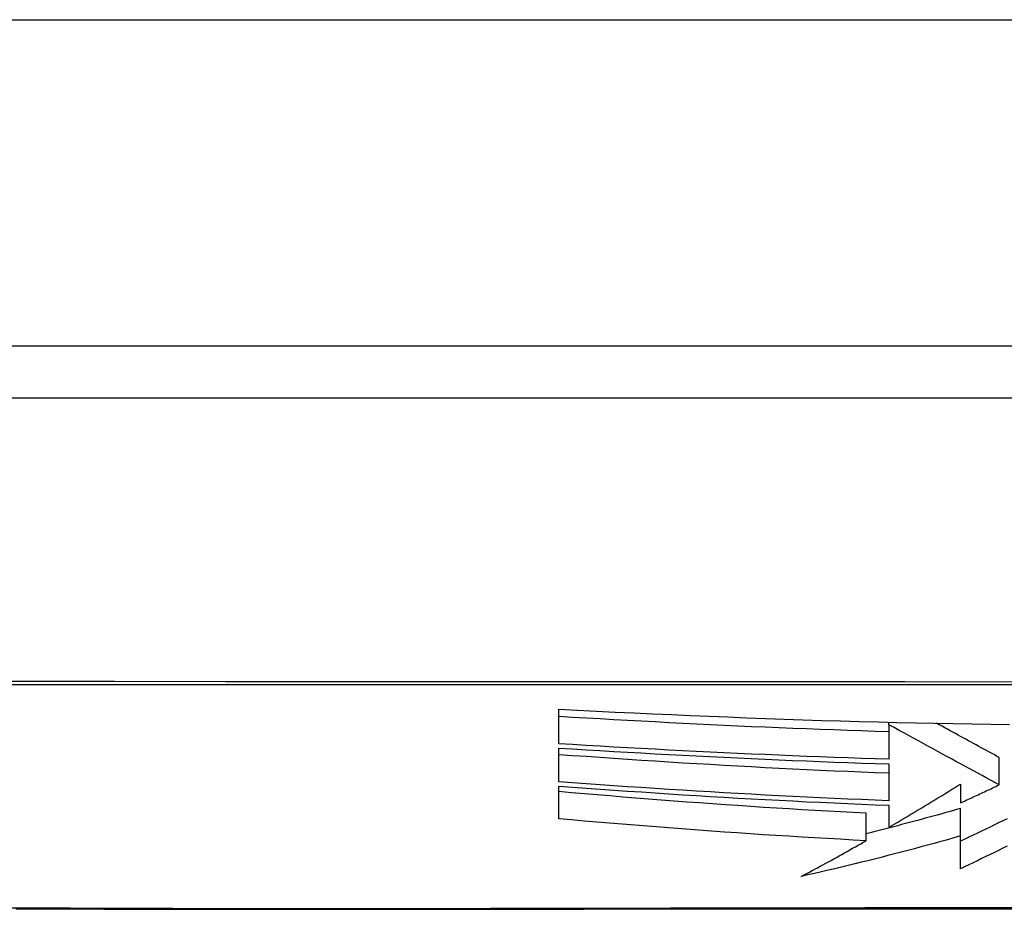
# Model space of a CAD drawing. Header units: inches. Extents: x 15 to 513, y 46 to 241.
# Tile 20 of 256: x 67.474 to 67.773, y 45.657 to 45.927. Entities that reach past the tile are written whole.
import ezdxf

# ---------------------------------------------------------------- set-up
doc = ezdxf.new("R2010")
doc.units = ezdxf.units.IN
doc.header["$MEASUREMENT"] = 0
doc.layers.add('Visible Edges(ANSI)', color=7, linetype='Continuous', lineweight=25)
doc.layers.add('Visible Tangent Edges(ANSI)', color=7, linetype='Continuous', lineweight=25)

msp = doc.modelspace()

# ---------------------------------------------------------------- linework, layer by layer
at = {"layer": 'Visible Edges(ANSI)'}
for p, q in [((69.13813, 45.82781), (15.53313, 45.82781)), ((67.38444, 45.81206), (68.24182, 45.81206)), ((67.63797, 45.70715), (67.63797, 45.71765)), ((67.73813, 45.71292), (67.73813, 45.7137)), ((67.73813, 45.71292), (67.73813, 45.71292)), ((67.73813, 45.71292), (67.73813, 45.70248)), ((67.63797, 45.69559), (67.63797, 45.70585)), ((67.73813, 45.70106), (67.73813, 45.6899)), ((67.77154, 45.69469), (67.77154, 45.70303)), ((67.75982, 45.69494), (67.75982, 45.6892)), ((67.63797, 45.68439), (67.63797, 45.69432)), ((67.73119, 45.67777), (67.73119, 45.68609)), ((67.73813, 45.68851), (67.73813, 45.68181)), ((67.75983, 45.67919), (67.75983, 45.68752)), ((67.75982, 45.66925), (67.75983, 45.67919))]:
    msp.add_line(p, q, dxfattribs=at)
at = {"layer": 'Visible Edges(ANSI)', "flags": 128}
for points in [[(67.63797, 45.71765), (67.64366, 45.71736), (67.64936, 45.71707), (67.65505, 45.71679), (67.66075, 45.71652), (67.66644, 45.71626), (67.67214, 45.716), (67.67784, 45.71575), (67.68354, 45.71552), (67.68924, 45.71529), (67.69494, 45.71506), (67.70065, 45.71485), (67.70634, 45.71465), (67.71204, 45.71446), (67.71773, 45.71427), (67.72342, 45.7141), (67.72912, 45.71394), (67.73481, 45.71378), (67.7405, 45.71364), (67.74619, 45.7135), (67.75189, 45.71338), (67.75759, 45.71327), (67.7633, 45.71317), (67.76901, 45.71308), (67.77471, 45.713)], [(67.73813, 45.7108), (67.73396, 45.71093), (67.72979, 45.71106), (67.72562, 45.7112), (67.72145, 45.71135), (67.71728, 45.7115), (67.71312, 45.71166), (67.70895, 45.71182), (67.70478, 45.71199), (67.70061, 45.71217), (67.69644, 45.71235), (67.69226, 45.71254), (67.68809, 45.71273), (67.68391, 45.71293), (67.67973, 45.71313), (67.67556, 45.71334), (67.67138, 45.71355), (67.6672, 45.71377), (67.66302, 45.714), (67.65884, 45.71422), (67.65467, 45.71446), (67.65049, 45.71469), (67.64632, 45.71494), (67.64214, 45.71518), (67.63797, 45.71543)], [(67.77154, 45.69469), (67.77025, 45.69539), (67.76896, 45.69609), (67.76767, 45.6968), (67.76637, 45.69751), (67.76506, 45.69822), (67.76376, 45.69893), (67.76244, 45.69965), (67.76112, 45.70037), (67.75979, 45.70109), (67.75845, 45.70183), (67.7571, 45.70256), (67.75574, 45.70331), (67.75436, 45.70406), (67.75297, 45.70481), (67.75157, 45.70558), (67.75015, 45.70635), (67.74872, 45.70714), (67.74727, 45.70793), (67.7458, 45.70873), (67.74431, 45.70955), (67.7428, 45.71037), (67.74126, 45.71121), (67.73971, 45.71206), (67.73813, 45.71292)], [(67.77154, 45.70303), (67.77078, 45.70344), (67.77001, 45.70386), (67.76924, 45.70428), (67.76847, 45.7047), (67.7677, 45.70512), (67.76692, 45.70554), (67.76615, 45.70596), (67.76538, 45.70638), (67.7646, 45.70681), (67.76382, 45.70723), (67.76304, 45.70766), (67.76225, 45.70809), (67.76147, 45.70852), (67.76068, 45.70895), (67.75988, 45.70938), (67.75909, 45.70981), (67.75829, 45.71025), (67.75748, 45.71069), (67.75668, 45.71113), (67.75587, 45.71157), (67.75505, 45.71202), (67.75423, 45.71246), (67.7534, 45.71291), (67.75257, 45.71337)], [(67.73813, 45.70248), (67.73396, 45.7026), (67.72979, 45.70274), (67.72561, 45.70288), (67.72144, 45.70303), (67.71727, 45.70318), (67.71309, 45.70334), (67.70891, 45.70351), (67.70474, 45.70368), (67.70056, 45.70386), (67.69638, 45.70404), (67.6922, 45.70423), (67.68803, 45.70443), (67.68385, 45.70463), (67.67968, 45.70483), (67.6755, 45.70504), (67.67133, 45.70526), (67.66715, 45.70548), (67.66298, 45.7057), (67.65881, 45.70593), (67.65464, 45.70617), (67.65047, 45.70641), (67.6463, 45.70665), (67.64213, 45.7069), (67.63797, 45.70715)], [(67.63797, 45.70585), (67.64213, 45.70559), (67.6463, 45.70533), (67.65046, 45.70509), (67.65463, 45.70484), (67.6588, 45.7046), (67.66297, 45.70437), (67.66714, 45.70414), (67.67131, 45.70391), (67.67548, 45.70369), (67.67965, 45.70347), (67.68383, 45.70326), (67.688, 45.70306), (67.69218, 45.70286), (67.69635, 45.70267), (67.70053, 45.70248), (67.70471, 45.7023), (67.70889, 45.70212), (67.71307, 45.70195), (67.71725, 45.70179), (67.72143, 45.70163), (67.7256, 45.70148), (67.72978, 45.70133), (67.73396, 45.7012), (67.73813, 45.70106)], [(67.73813, 45.69823), (67.73396, 45.69838), (67.72979, 45.69855), (67.72562, 45.69872), (67.72146, 45.6989), (67.71729, 45.69909), (67.71312, 45.69928), (67.70896, 45.69948), (67.70479, 45.69969), (67.70062, 45.69991), (67.69645, 45.70013), (67.69228, 45.70036), (67.6881, 45.70059), (67.68392, 45.70083), (67.67975, 45.70108), (67.67557, 45.70133), (67.67139, 45.70159), (67.66721, 45.70186), (67.66303, 45.70213), (67.65885, 45.7024), (67.65467, 45.70268), (67.65049, 45.70297), (67.64632, 45.70326), (67.64214, 45.70355), (67.63797, 45.70385)], [(67.73813, 45.6899), (67.73396, 45.69006), (67.72979, 45.69023), (67.72563, 45.6904), (67.72146, 45.69058), (67.71729, 45.69077), (67.71311, 45.69097), (67.70894, 45.69117), (67.70477, 45.69138), (67.70059, 45.6916), (67.69641, 45.69183), (67.69223, 45.69206), (67.68805, 45.69229), (67.68388, 45.69254), (67.6797, 45.69279), (67.67552, 45.69304), (67.67134, 45.69331), (67.66716, 45.69357), (67.66299, 45.69385), (67.65881, 45.69412), (67.65464, 45.69441), (67.65047, 45.6947), (67.6463, 45.69499), (67.64213, 45.69529), (67.63797, 45.69559)], [(67.73813, 45.68181), (67.73904, 45.68235), (67.73994, 45.68288), (67.74085, 45.68342), (67.74175, 45.68396), (67.74266, 45.6845), (67.74357, 45.68504), (67.74447, 45.68558), (67.74538, 45.68613), (67.74629, 45.68667), (67.7472, 45.68722), (67.7481, 45.68777), (67.74901, 45.68832), (67.74992, 45.68887), (67.75082, 45.68942), (67.75173, 45.68997), (67.75263, 45.69052), (67.75353, 45.69107), (67.75444, 45.69162), (67.75534, 45.69218), (67.75624, 45.69273), (67.75713, 45.69328), (67.75803, 45.69384), (67.75892, 45.69439), (67.75982, 45.69494)], [(67.75982, 45.6892), (67.76031, 45.68943), (67.7608, 45.68966), (67.76128, 45.68988), (67.76177, 45.69011), (67.76226, 45.69034), (67.76275, 45.69056), (67.76324, 45.69079), (67.76373, 45.69102), (67.76422, 45.69125), (67.76471, 45.69148), (67.7652, 45.6917), (67.76569, 45.69193), (67.76617, 45.69216), (67.76666, 45.69239), (67.76715, 45.69262), (67.76764, 45.69285), (67.76813, 45.69308), (67.76862, 45.69331), (67.76911, 45.69354), (67.76959, 45.69377), (67.77008, 45.694), (67.77057, 45.69423), (67.77106, 45.69446), (67.77154, 45.69469)], [(67.63797, 45.69432), (67.64214, 45.69402), (67.64632, 45.69371), (67.65049, 45.69341), (67.65467, 45.69312), (67.65885, 45.69283), (67.66303, 45.69254), (67.66721, 45.69226), (67.67139, 45.69199), (67.67557, 45.69172), (67.67975, 45.69146), (67.68393, 45.69121), (67.68811, 45.69096), (67.69228, 45.69071), (67.69645, 45.69048), (67.70062, 45.69025), (67.70479, 45.69003), (67.70896, 45.68981), (67.71313, 45.6896), (67.71729, 45.6894), (67.72146, 45.68921), (67.72563, 45.68902), (67.72979, 45.68884), (67.73396, 45.68867), (67.73813, 45.68851)], [(67.73119, 45.68609), (67.7273, 45.68629), (67.7234, 45.68649), (67.71952, 45.6867), (67.71563, 45.68693), (67.71174, 45.68715), (67.70786, 45.68739), (67.70397, 45.68763), (67.70009, 45.68788), (67.69621, 45.68813), (67.69233, 45.6884), (67.68845, 45.68866), (67.68457, 45.68894), (67.68069, 45.68922), (67.67681, 45.6895), (67.67293, 45.68979), (67.66905, 45.69009), (67.66517, 45.69039), (67.66129, 45.6907), (67.6574, 45.69101), (67.65352, 45.69133), (67.64963, 45.69165), (67.64574, 45.69197), (67.64185, 45.69231), (67.63797, 45.69264)], [(67.75983, 45.68752), (67.75864, 45.68718), (67.75746, 45.68685), (67.75627, 45.68652), (67.75509, 45.68619), (67.7539, 45.68586), (67.75271, 45.68553), (67.75152, 45.6852), (67.75033, 45.68487), (67.74914, 45.68455), (67.74795, 45.68423), (67.74675, 45.6839), (67.74556, 45.68358), (67.74437, 45.68327), (67.74317, 45.68295), (67.74198, 45.68263), (67.74078, 45.68232), (67.73958, 45.68201), (67.73839, 45.68169), (67.73719, 45.68139), (67.73599, 45.68108), (67.73479, 45.68077), (67.73359, 45.68047), (67.73239, 45.68016), (67.73119, 45.67986)], [(67.73119, 45.67777), (67.72728, 45.67797), (67.72337, 45.67818), (67.71947, 45.6784), (67.71556, 45.67862), (67.71165, 45.67886), (67.70774, 45.6791), (67.70383, 45.67934), (67.69993, 45.67959), (67.69602, 45.67985), (67.69212, 45.68012), (67.68822, 45.68039), (67.68432, 45.68067), (67.68043, 45.68095), (67.67654, 45.68124), (67.67266, 45.68154), (67.66878, 45.68184), (67.6649, 45.68214), (67.66103, 45.68245), (67.65717, 45.68277), (67.65331, 45.68308), (67.64947, 45.68341), (67.64563, 45.68373), (67.64179, 45.68406), (67.63797, 45.68439)], [(67.77398, 45.68444), (67.77269, 45.68381), (67.7714, 45.68317), (67.77011, 45.68254), (67.76882, 45.68191), (67.76754, 45.68128), (67.76625, 45.68066), (67.76496, 45.68004), (67.76367, 45.67942), (67.76239, 45.6788), (67.76111, 45.67819), (67.75983, 45.67758)], [(67.75983, 45.67919), (67.75784, 45.67863), (67.75585, 45.67807), (67.75385, 45.67751), (67.75185, 45.67696), (67.74985, 45.67642), (67.74785, 45.67588), (67.74585, 45.67534), (67.74384, 45.6748), (67.74183, 45.67427), (67.73982, 45.67375), (67.73781, 45.67323), (67.7358, 45.67271), (67.73379, 45.6722), (67.73177, 45.6717), (67.72975, 45.6712), (67.72773, 45.6707), (67.72571, 45.67021), (67.72369, 45.66973), (67.72167, 45.66925), (67.71964, 45.66878), (67.71762, 45.66831), (67.71559, 45.66785), (67.71356, 45.6674), (67.71154, 45.66695)], [(67.71154, 45.66695), (67.71236, 45.66738), (67.71318, 45.66781), (67.714, 45.66825), (67.71482, 45.66869), (67.71564, 45.66912), (67.71647, 45.66957), (67.71729, 45.67001), (67.71811, 45.67045), (67.71893, 45.6709), (67.71975, 45.67135), (67.72057, 45.6718), (67.72139, 45.67225), (67.72221, 45.6727), (67.72303, 45.67316), (67.72385, 45.67361), (67.72467, 45.67407), (67.72549, 45.67453), (67.7263, 45.67499), (67.72712, 45.67545), (67.72794, 45.67591), (67.72875, 45.67638), (67.72956, 45.67684), (67.73038, 45.67731), (67.73119, 45.67777)], [(67.77397, 45.6761), (67.77269, 45.67547), (67.7714, 45.67483), (67.77011, 45.6742), (67.76882, 45.67357), (67.76753, 45.67295), (67.76624, 45.67232), (67.76495, 45.6717), (67.76367, 45.67108), (67.76238, 45.67047), (67.7611, 45.66986), (67.75982, 45.66925)], [(67.47321, 45.6571), (67.47869, 45.65708), (67.48498, 45.65707), (67.49208, 45.65705), (67.49995, 45.65703), (67.50856, 45.65702), (67.51789, 45.657), (67.52789, 45.65698), (67.53858, 45.65697), (67.54995, 45.65696), (67.56194, 45.65695), (67.57454, 45.65696), (67.58771, 45.65697), (67.60144, 45.65698), (67.61565, 45.657), (67.63035, 45.65702), (67.64554, 45.65704), (67.66117, 45.65705), (67.6772, 45.65707), (67.69355, 45.65708), (67.71018, 45.6571), (67.72701, 45.65711), (67.74399, 45.65712), (67.76113, 45.65713), (67.77845, 45.65713)]]:
    msp.add_lwpolyline(points, dxfattribs=at)
at = {"layer": 'Visible Tangent Edges(ANSI)'}
for p, q in [((15.53313, 45.92681), (69.13813, 45.92681)), ((67.73813, 45.71292), (67.73813, 45.7137))]:
    msp.add_line(p, q, dxfattribs=at)
at = {"layer": 'Visible Tangent Edges(ANSI)', "flags": 128}
for points in [[(68.22271, 45.7261), (68.18976, 45.72608), (68.15646, 45.72605), (68.12283, 45.72603), (68.08893, 45.726), (68.05477, 45.72598), (68.02042, 45.72596), (67.9859, 45.72595), (67.95127, 45.72593), (67.91655, 45.72592), (67.88181, 45.72591), (67.84707, 45.7259), (67.81234, 45.7259), (67.77763, 45.7259), (67.74293, 45.72591), (67.70826, 45.72592), (67.67369, 45.72593), (67.63923, 45.72595), (67.60494, 45.72596), (67.57081, 45.72598), (67.53687, 45.726), (67.50315, 45.72603), (67.46967, 45.72605)], [(67.47067, 45.72512), (67.50403, 45.72512), (67.53764, 45.72513), (67.57147, 45.72513), (67.60549, 45.72514), (67.63968, 45.72514), (67.67404, 45.72514), (67.70853, 45.72515), (67.7431, 45.72515), (67.77772, 45.72515), (67.81235, 45.72515), (67.84699, 45.72515), (67.88163, 45.72515), (67.91629, 45.72515), (67.95091, 45.72514), (67.98545, 45.72514), (68.01987, 45.72514), (68.05412, 45.72513), (68.08816, 45.72513), (68.12195, 45.72512), (68.15546, 45.72512), (68.18863, 45.72512), (68.22146, 45.72512)], [(67.53967, 45.65711), (67.53315, 45.65713), (67.52687, 45.65714), (67.52082, 45.65716), (67.51501, 45.65718), (67.50945, 45.65719), (67.50414, 45.65721), (67.49909, 45.65723), (67.49429, 45.65724), (67.48977, 45.65726), (67.48551, 45.65728), (67.48153, 45.65729), (67.47783, 45.65731), (67.47442, 45.65732), (67.4713, 45.65734)], [(67.58425, 45.65711), (67.58225, 45.65711), (67.58025, 45.6571), (67.57827, 45.6571), (67.5763, 45.6571), (67.57434, 45.65709), (67.5724, 45.65709), (67.57046, 45.65709), (67.56855, 45.65709), (67.56664, 45.65709), (67.56475, 45.65709), (67.56287, 45.65709), (67.561, 45.65709), (67.55915, 45.65709), (67.55731, 45.65709), (67.55548, 45.65709), (67.55367, 45.65709), (67.55187, 45.65709), (67.55008, 45.65709), (67.54831, 45.65709), (67.54655, 45.6571), (67.54481, 45.6571), (67.54308, 45.6571), (67.54137, 45.65711), (67.53967, 45.65711)], [(68.00888, 45.65718), (67.99128, 45.65721), (67.97305, 45.65724), (67.95427, 45.65728), (67.93498, 45.65731), (67.91527, 45.65734), (67.89525, 45.65736), (67.87497, 45.65738), (67.85448, 45.6574), (67.83384, 45.65741), (67.8131, 45.65741), (67.79233, 45.65741), (67.77164, 45.6574), (67.75111, 45.65738), (67.73081, 45.65736), (67.71079, 45.65734), (67.69113, 45.65731), (67.67188, 45.65728), (67.6531, 45.65724), (67.63487, 45.65721), (67.61729, 45.65718), (67.60041, 45.65714), (67.58425, 45.65711)]]:
    msp.add_lwpolyline(points, dxfattribs=at)

doc.saveas('drawing.dxf')
